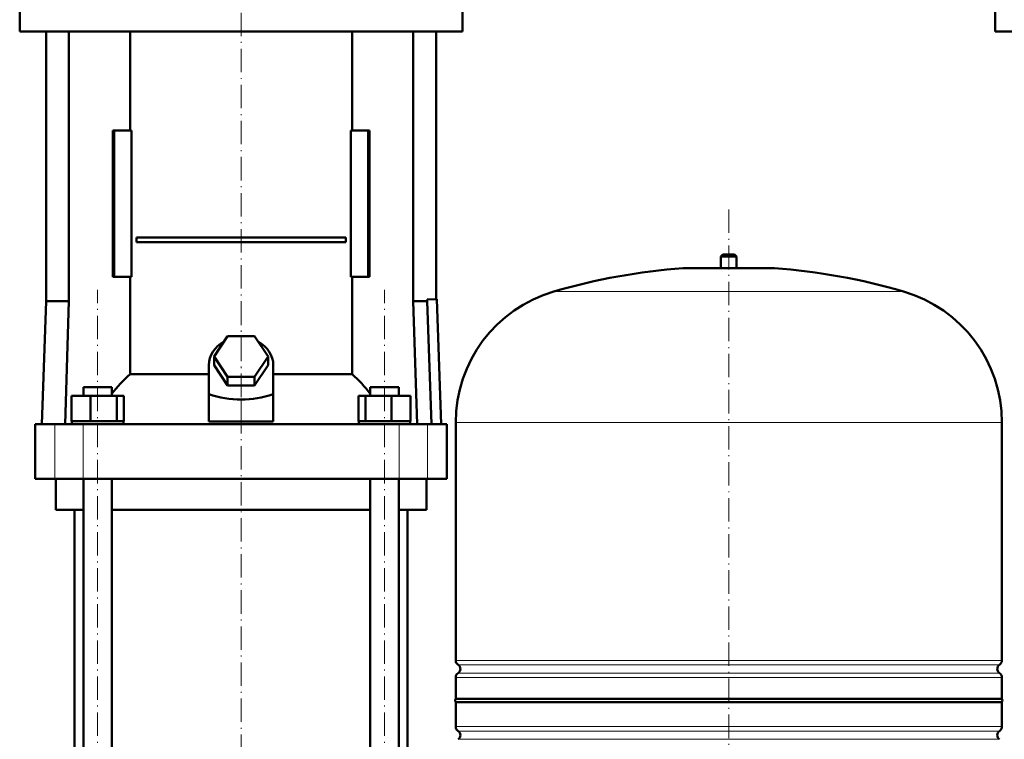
# Model space of a CAD drawing. Extents: x -1768 to 2122, y -1862 to 865.
# Tile 41 of 63: x -217 to 288, y -40 to 329. Entities that reach past the tile are written whole.
import ezdxf

# ---------------------------------------------------------------- set-up
doc = ezdxf.new("R2010")
doc.units = 0
doc.linetypes.add('DASHDOT', pattern=[18.5, 12, -3, 0.5, -3])

msp = doc.modelspace()

# ---------------------------------------------------------------- linework, layer by layer
at = {"color": 7, "linetype": 'DASHDOT', "lineweight": 18}
for p, q in [((-103.43, 406.36), (-103.43, 123.41)), ((146.57, 231.39), (146.57, -272.9)), ((-176.97, -408.52), (-176.97, 190.28)), ((-29.9, -408.52), (-29.9, 190.28)), ((-103.43, 184.13), (-103.43, -568.87))]:
    msp.add_line(p, q, dxfattribs=at)
at = {"color": 7, "lineweight": 50}
for p, q in [((-216.93, 334.78), (-216.93, 322.78)), ((10.07, 334.78), (10.07, 322.78)), ((283.07, 334.78), (283.07, 322.78)), ((-216.93, 322.78), (-103.43, 322.78)), ((-203.43, 322.78), (-203.43, 184.38)), ((-191.73, 322.78), (-191.73, 184.38)), ((-160.38, 271.88), (-160.38, 322.78)), ((-103.43, 322.78), (10.07, 322.78)), ((-46.48, 322.78), (-46.48, 271.88)), ((-15.14, 322.78), (-15.14, 184.38)), ((-3.43, 322.78), (-3.43, 185.48)), ((283.07, 322.78), (396.57, 322.78)), ((-168.51, 271.88), (-169.21, 271.88)), ((-169.21, 196.88), (-169.21, 271.88)), ((-159.67, 271.88), (-168.51, 271.88)), ((-168.51, 196.88), (-168.51, 271.88)), ((-159.67, 196.88), (-159.67, 271.88)), ((-47.2, 271.88), (-47.2, 196.88)), ((-38.36, 271.88), (-47.2, 271.88)), ((-38.36, 196.88), (-38.36, 271.88)), ((-37.66, 271.88), (-38.36, 271.88)), ((-37.66, 271.88), (-37.66, 196.88)), ((-157.09, 217.13), (-49.78, 217.13)), ((-157.09, 217.13), (-157.09, 214.63)), ((-49.78, 217.13), (-49.78, 214.63)), ((-49.78, 214.63), (-157.09, 214.63)), ((143.57, 208.33), (142.57, 207.33)), ((142.57, 207.33), (150.57, 207.33)), ((142.57, 207.33), (142.57, 201.33)), ((143.57, 208.33), (149.57, 208.33)), ((150.57, 207.33), (149.57, 208.33)), ((150.57, 201.33), (150.57, 207.33)), ((-169.21, 196.88), (-168.51, 196.88)), ((-168.51, 196.88), (-159.67, 196.88)), ((-160.38, 146.99), (-160.38, 196.88)), ((-47.2, 196.88), (-38.36, 196.88)), ((-46.48, 196.88), (-46.48, 146.99)), ((-38.36, 196.88), (-37.66, 196.88)), ((123.57, 201.33), (146.57, 201.33)), ((142.57, 201.33), (123.57, 201.33)), ((146.57, 201.33), (169.57, 201.33)), ((169.57, 201.33), (150.57, 201.33)), ((-203.43, 184.38), (-205.63, 121.38)), ((-191.73, 184.38), (-203.43, 184.38)), ((-191.73, 184.38), (-193.67, 121.38)), ((-15.14, 184.38), (-8.04, 184.38)), ((-15.14, 184.38), (-13.2, 121.38)), ((-8.04, 185.32), (-3.09, 185.49)), ((-8.04, 184.38), (-8.04, 185.32)), ((-5.74, 121.38), (-8.04, 184.38)), ((-3.09, 185.49), (-0.89, 121.38)), ((-117.29, 156.08), (-110.36, 166.47)), ((-110.36, 166.47), (-96.51, 166.47)), ((-96.51, 166.47), (-89.58, 156.08)), ((-119.93, 136.73), (-119.93, 151.58)), ((-110.36, 145.68), (-117.29, 156.08)), ((-117.29, 151.58), (-117.29, 156.08)), ((-110.36, 141.18), (-117.29, 151.58)), ((-89.58, 156.08), (-96.51, 145.68)), ((-89.58, 151.58), (-96.51, 141.18)), ((-89.58, 151.58), (-89.58, 156.08)), ((-86.93, 136.73), (-86.93, 151.58)), ((-160.38, 146.99), (-119.93, 146.99)), ((-86.93, 146.99), (-46.48, 146.99)), ((-96.51, 145.68), (-110.36, 145.68)), ((-110.36, 141.18), (-110.36, 145.68)), ((-96.51, 141.18), (-96.51, 145.68)), ((-184.27, 140.38), (-182.14, 140.38)), ((-184.27, 135.88), (-184.27, 140.38)), ((-182.14, 140.38), (-169.67, 140.38)), ((-169.67, 135.88), (-169.67, 140.38)), ((-119.93, 122.74), (-119.93, 136.73)), ((-96.51, 141.18), (-110.36, 141.18)), ((-86.93, 122.74), (-86.93, 136.73)), ((-37.2, 140.38), (-24.73, 140.38)), ((-37.2, 135.88), (-37.2, 140.38)), ((-24.73, 140.38), (-22.6, 140.38)), ((-22.6, 135.88), (-22.6, 140.38)), ((-190.36, 135.88), (-180.56, 135.88)), ((-190.36, 122.88), (-190.36, 135.88)), ((-180.56, 135.88), (-167.18, 135.88)), ((-180.56, 122.88), (-180.56, 135.88)), ((-167.18, 122.88), (-167.18, 135.88)), ((-167.18, 135.88), (-163.59, 135.88)), ((-163.59, 122.88), (-163.59, 135.88)), ((-43.28, 135.88), (-39.69, 135.88)), ((-43.28, 122.88), (-43.28, 135.88)), ((-39.69, 135.88), (-26.31, 135.88)), ((-39.69, 122.88), (-39.69, 135.88)), ((-26.31, 135.88), (-16.51, 135.88)), ((-26.31, 122.88), (-26.31, 135.88)), ((-16.51, 122.88), (-16.51, 135.88)), ((-208.93, 121.38), (-199, 121.38)), ((-208.93, 93.38), (-208.93, 121.38)), ((-199, 121.38), (-184.43, 121.38)), ((-190.36, 122.88), (-189.35, 122.88)), ((-190.17, 121.38), (-190.17, 122.88)), ((-189.35, 122.88), (-181.57, 122.88)), ((-184.43, 121.38), (-22.44, 121.38)), ((-181.57, 122.88), (-180.56, 122.88)), ((-180.56, 122.88), (-179.18, 122.88)), ((-179.18, 122.88), (-168.56, 122.88)), ((-168.56, 122.88), (-167.18, 122.88)), ((-167.18, 122.88), (-166.81, 122.88)), ((-166.81, 122.88), (-163.77, 122.88)), ((-163.96, 122.88), (-163.59, 122.88)), ((-163.77, 122.88), (-163.77, 121.38)), ((-119.93, 122.74), (-103.43, 122.74)), ((-103.43, 122.74), (-86.93, 122.74)), ((-43.28, 122.88), (-42.91, 122.88)), ((-43.1, 122.88), (-40.06, 122.88)), ((-43.1, 121.38), (-43.1, 122.88)), ((-40.06, 122.88), (-39.69, 122.88)), ((-39.69, 122.88), (-38.31, 122.88)), ((-38.31, 122.88), (-27.69, 122.88)), ((-27.69, 122.88), (-26.31, 122.88)), ((-26.31, 122.88), (-25.3, 122.88)), ((-25.3, 122.88), (-17.52, 122.88)), ((-22.44, 121.38), (-7.87, 121.38)), ((-17.52, 122.88), (-16.51, 122.88)), ((-16.7, 122.88), (-16.7, 121.38)), ((-7.87, 121.38), (2.07, 121.38)), ((2.07, 93.38), (2.07, 121.38)), ((6.57, 122.17), (6.57, 0.21)), ((286.57, 0.21), (286.57, 122.17)), ((-199, 93.38), (-208.93, 93.38)), ((-184.43, 93.38), (-199, 93.38)), ((-198.43, 77.38), (-198.43, 93.38)), ((-22.44, 93.38), (-184.43, 93.38)), ((-184.27, -358.62), (-184.27, 93.38)), ((-169.67, -358.62), (-169.67, 93.38)), ((-37.2, -358.62), (-37.2, 93.38)), ((-22.6, -358.62), (-22.6, 93.38)), ((-7.87, 93.38), (-22.44, 93.38)), ((-8.43, 77.38), (-8.43, 93.38)), ((2.07, 93.38), (-7.87, 93.38)), ((-184.27, 77.38), (-198.43, 77.38)), ((-188.78, -358.62), (-188.78, 77.38)), ((-103.43, 77.38), (-169.67, 77.38)), ((-37.2, 77.38), (-103.43, 77.38)), ((-8.43, 77.38), (-22.6, 77.38)), ((-18.08, -358.62), (-18.08, 77.38)), ((6.57, -8.55), (6.57, -19.48)), ((286.57, -19.48), (286.57, -8.55)), ((6.57, -19.48), (47.57, -19.48)), ((47.57, -19.48), (146.57, -19.48)), ((146.57, -19.48), (286.57, -19.48)), ((146.57, -21.17), (6.57, -21.17)), ((6.57, -21.17), (6.57, -33.79)), ((286.57, -21.17), (146.57, -21.17)), ((286.57, -21.17), (286.57, -33.79))]:
    msp.add_line(p, q, dxfattribs=at)
at = {"color": 7, "linetype": 'DASHDOT', "lineweight": 18, "ltscale": 0.210416}
msp.add_line((146.57, 209.03), (146.57, 200.61), dxfattribs=at)
at = {"color": 7, "lineweight": 18}
for p, q in [((146.57, 201.31), (123.2, 201.31)), ((169.93, 201.31), (146.57, 201.31)), ((146.57, 189.37), (56.97, 189.37)), ((236.17, 189.37), (146.57, 189.37)), ((-199, 93.38), (-199, 121.38)), ((-184.43, 93.38), (-184.43, 121.38)), ((-22.44, 93.38), (-22.44, 121.38)), ((-7.87, 93.38), (-7.87, 121.38)), ((146.57, 122.17), (6.57, 122.17)), ((286.57, 122.17), (146.57, 122.17)), ((6.57, 0.21), (146.57, 0.21)), ((146.57, 0.21), (286.57, 0.21)), ((146.57, -2.07), (7.81, -2.07)), ((285.32, -2.07), (146.57, -2.07)), ((146.57, -8.55), (6.57, -8.55)), ((7.81, -6.28), (146.57, -6.28)), ((146.57, -6.28), (285.32, -6.28)), ((286.57, -8.55), (146.57, -8.55)), ((6.57, -33.79), (146.57, -33.79)), ((146.57, -33.79), (286.57, -33.79)), ((7.81, -36.07), (146.57, -36.07)), ((7.81, -40.28), (146.57, -40.28)), ((146.57, -36.07), (285.32, -36.07)), ((146.57, -40.28), (285.32, -40.28))]:
    msp.add_line(p, q, dxfattribs=at)
at = {"color": 7, "linetype": 'DASHDOT', "lineweight": 18, "ltscale": 0.419809}
msp.add_line((-103.43, 121.34), (-103.43, 138.13), dxfattribs=at)
at = {"color": 7, "lineweight": 50}
for centre, radius, start, end in [((146.57, -117.83), 320, 94.1872, 106.2602), ((123.57, 196.33), 5, 90, 94.1872), ((169.57, 196.33), 5, 85.8128, 90), ((146.57, -117.83), 320, 73.7398, 85.8128), ((76.57, 122.17), 70, 106.2602, 180), ((216.57, 122.17), 70, 0, 73.7398), ((9.27, 0.21), 2.7, 180, 237.421), ((283.87, 0.21), 2.7, 302.579, 0), ((6.47, -4.17), 2.5, 302.579, 57.421), ((286.67, -4.17), 2.5, 122.579, 237.421), ((9.27, -8.55), 2.7, 122.579, 180), ((283.87, -8.55), 2.7, 360, 57.421), ((7.77, -20.32), 1.47, 144.7356, 215.2644), ((285.37, -20.32), 1.47, 324.7356, 35.2644), ((9.27, -33.79), 2.7, 180, 237.421), ((283.87, -33.79), 2.7, 302.579, 360), ((6.47, -38.17), 2.5, 302.579, 57.421), ((286.67, -38.17), 2.5, 122.579, 237.421)]:
    msp.add_arc(centre, radius, start, end, dxfattribs=at)
for centre, major_axis, ratio, start_param, end_param in [((-103.43, 151.58), (-16.5, 0), 0.866025, 5.274709, 6.283185), ((-103.43, 151.58), (-16.5, 0), 0.866025, 3.141593, 4.150069), ((-121.09, 90.35), (0, 72.02), 0.882948, 0.666001, 0.869356), ((-85.86, 90.24), (-0.3, -72.14), 0.882782, 2.276636, 2.479781), ((-103.43, 279.98), (0, 146.07), 0.57735, 2.94467, 3.338515)]:
    msp.add_ellipse(centre, major_axis=major_axis, ratio=ratio, start_param=start_param, end_param=end_param, dxfattribs=at)

doc.saveas('drawing.dxf')
